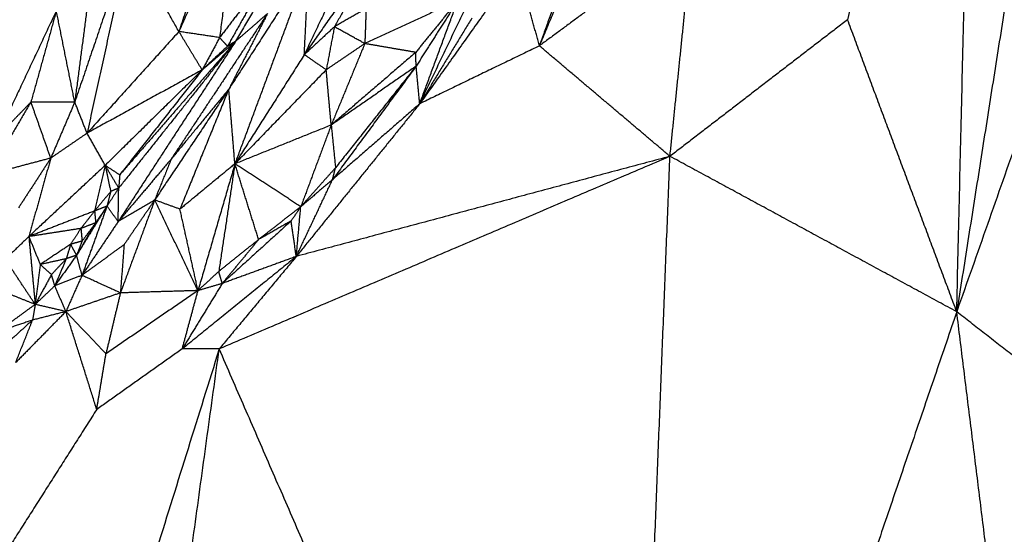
# Model space of a CAD drawing. Header units: millimetres. Extents: x 73 to 109.5, y 0 to 89.7.
# Tile 33 of 83: x 81.9 to 84.9, y 63.5 to 65.2. Entities that reach past the tile are written whole.
import ezdxf

# ---------------------------------------------------------------- set-up
doc = ezdxf.new("R2010")
doc.units = ezdxf.units.MM
doc.header["$MEASUREMENT"] = 0
doc.layers.add('Make2D$visible$lines', color=7, linetype='Continuous', true_color=0x000000)

msp = doc.modelspace()

# ---------------------------------------------------------------- linework, layer by layer
at = {"layer": 'Make2D$visible$lines'}
for points in [[(85.3389, 67.7829), (85.0598, 66.0136), (84.7808, 64.2443)], [(84.8429, 66.8523), (84.6414, 66.0045), (84.4399, 65.1568)], [(84.7808, 64.2443), (84.8119, 65.5483), (84.8429, 66.8523)], [(85.5477, 66.4278), (85.1643, 65.3361), (84.7808, 64.2443)], [(82.6689, 66.0628), (82.5103, 65.5913), (82.3518, 65.1198)], [(83.815, 65.8832), (83.6463, 65.4791), (83.4775, 65.075)], [(83.7236, 65.7609), (83.6005, 65.418), (83.4775, 65.075)], [(82.1173, 65.5932), (82.0719, 65.2463), (82.0266, 64.8994)], [(82.5333, 65.5293), (82.4426, 65.3245), (82.3518, 65.1198)], [(82.5333, 65.5293), (82.5062, 65.3151), (82.479, 65.1009)], [(82.7262, 65.4297), (82.6276, 65.2595), (82.5291, 65.0893)], [(82.9305, 65.4405), (82.8369, 65.244), (82.7434, 65.0475)], [(83.9568, 65.4296), (83.7172, 65.2523), (83.4775, 65.075)], [(83.8853, 64.7299), (83.9211, 65.0797), (83.9568, 65.4296)], [(82.1957, 65.3969), (82.1111, 65.1482), (82.0266, 64.8994)], [(82.1957, 65.3969), (82.1304, 65.0996), (82.0651, 64.8022)], [(82.3518, 65.1198), (82.2737, 65.2583), (82.1957, 65.3969)], [(82.9799, 65.3854), (82.8616, 65.2164), (82.7434, 65.0475)], [(82.9799, 65.3854), (82.9086, 65.26), (82.8374, 65.1346)], [(82.7574, 65.3269), (82.6325, 65.1334), (82.5077, 64.9399)], [(82.7574, 65.3269), (82.642, 65.0167), (82.5267, 64.7064)], [(82.7434, 65.0475), (82.7504, 65.1872), (82.7574, 65.3269)], [(83.4103, 65.3242), (83.2571, 65.1092), (83.104, 64.8942)], [(83.4775, 65.075), (83.4439, 65.1996), (83.4103, 65.3242)], [(82.6287, 65.2966), (82.5538, 65.1988), (82.479, 65.1009)], [(82.6287, 65.2966), (82.5662, 65.1853), (82.5036, 65.074)], [(83.104, 64.8942), (83.2016, 65.0984), (83.2992, 65.3026)], [(83.2228, 65.2166), (83.0776, 65.1493), (82.9324, 65.0821)], [(83.2228, 65.2166), (83.1571, 65.1356), (83.0914, 65.0547)], [(83.2228, 65.2166), (83.1577, 65.1141), (83.0926, 65.0116)], [(83.104, 64.8942), (83.1634, 65.0554), (83.2228, 65.2166)], [(81.9692, 65.1847), (81.8762, 64.9866), (81.7832, 64.7885)], [(81.9692, 65.1847), (81.9295, 65.0421), (81.8898, 64.8996)], [(82.0266, 64.8994), (81.9979, 65.042), (81.9692, 65.1847)], [(82.9365, 65.1913), (82.8869, 65.163), (82.8374, 65.1346)], [(82.9365, 65.1913), (82.9344, 65.1367), (82.9324, 65.0821)], [(82.6284, 65.1757), (82.4782, 64.9485), (82.3279, 64.7214)], [(82.6284, 65.1757), (82.5681, 65.0578), (82.5077, 64.9399)], [(82.6284, 65.1757), (82.5787, 65.1325), (82.5291, 65.0893)], [(83.2666, 65.1617), (83.1853, 65.028), (83.104, 64.8942)], [(84.4399, 65.1568), (84.1626, 64.9434), (83.8853, 64.7299)], [(84.7808, 64.2443), (84.6103, 64.7006), (84.4399, 65.1568)], [(82.8374, 65.1346), (82.7904, 65.091), (82.7434, 65.0475)], [(82.8374, 65.1346), (82.8246, 65.0674), (82.8119, 65.0003)], [(82.9324, 65.0821), (82.8849, 65.1084), (82.8374, 65.1346)], [(82.3518, 65.1198), (82.2085, 64.961), (82.0651, 64.8022)], [(82.479, 65.1009), (82.4154, 65.1103), (82.3518, 65.1198)], [(82.4246, 64.9998), (82.3882, 65.0598), (82.3518, 65.1198)], [(82.479, 65.1009), (82.4518, 65.0503), (82.4246, 64.9998)], [(82.5036, 65.074), (82.4913, 65.0874), (82.479, 65.1009)], [(82.5291, 65.0893), (82.3456, 64.8076), (82.1622, 64.5259)], [(82.5291, 65.0893), (82.3465, 64.8601), (82.1639, 64.6309)], [(82.5291, 65.0893), (82.348, 64.8805), (82.167, 64.6718)], [(82.5291, 65.0893), (82.4768, 65.0445), (82.4246, 64.9998)], [(82.5036, 65.074), (82.4641, 65.0369), (82.4246, 64.9998)], [(82.5291, 65.0893), (82.5163, 65.0816), (82.5036, 65.074)], [(82.9324, 65.0821), (82.8721, 65.0412), (82.8119, 65.0003)], [(82.9324, 65.0821), (82.88, 64.9549), (82.8275, 64.8276)], [(83.0914, 65.0547), (83.0119, 65.0684), (82.9324, 65.0821)], [(83.4775, 65.075), (83.2908, 64.9846), (83.104, 64.8942)], [(83.8853, 64.7299), (83.6814, 64.9025), (83.4775, 65.075)], [(82.7434, 65.0475), (82.635, 64.877), (82.5267, 64.7064)], [(82.8119, 65.0003), (82.7776, 65.0239), (82.7434, 65.0475)], [(83.0914, 65.0547), (82.9595, 64.9411), (82.8275, 64.8276)], [(83.0926, 65.0116), (83.092, 65.0331), (83.0914, 65.0547)], [(82.4246, 64.9998), (82.2449, 64.901), (82.0651, 64.8022)], [(82.4246, 64.9998), (82.2731, 64.8508), (82.1215, 64.7017)], [(82.4246, 64.9998), (82.2958, 64.8358), (82.167, 64.6718)], [(82.8119, 65.0003), (82.6693, 64.8533), (82.5267, 64.7064)], [(82.8275, 64.8276), (82.8197, 64.9139), (82.8119, 65.0003)], [(83.0926, 65.0116), (82.9601, 64.9196), (82.8275, 64.8276)], [(83.0926, 65.0116), (82.9621, 64.8342), (82.8315, 64.6569)], [(83.0926, 65.0116), (82.9667, 64.8529), (82.8409, 64.6942)], [(83.104, 64.8942), (83.0983, 64.9529), (83.0926, 65.0116)], [(82.5077, 64.9399), (82.392, 64.7667), (82.2763, 64.5935)], [(82.5077, 64.9399), (82.4178, 64.8306), (82.3279, 64.7214)], [(82.5077, 64.9399), (82.4314, 64.7524), (82.3552, 64.5648)], [(82.5267, 64.7064), (82.5172, 64.8232), (82.5077, 64.9399)], [(81.8898, 64.8996), (81.8229, 64.7859), (81.7559, 64.6722)], [(81.8898, 64.8996), (81.8365, 64.8441), (81.7832, 64.7885)], [(81.9517, 64.7243), (81.9208, 64.812), (81.8898, 64.8996)], [(82.0266, 64.8994), (81.9582, 64.8995), (81.8898, 64.8996)], [(82.0266, 64.8994), (81.9892, 64.8119), (81.9517, 64.7243)], [(82.0651, 64.8022), (82.0459, 64.8508), (82.0266, 64.8994)], [(83.104, 64.8942), (82.9113, 64.6556), (82.7185, 64.4171)], [(83.104, 64.8942), (82.9678, 64.7755), (82.8315, 64.6569)], [(82.8275, 64.8276), (82.6771, 64.767), (82.5267, 64.7064)], [(82.8275, 64.8276), (82.78, 64.7), (82.7324, 64.5725)], [(82.8275, 64.8276), (82.8342, 64.7609), (82.8409, 64.6942)], [(82.0651, 64.8022), (82.0084, 64.7633), (81.9517, 64.7243)], [(82.1215, 64.7017), (82.0933, 64.752), (82.0651, 64.8022)], [(81.9517, 64.7243), (81.8538, 64.6983), (81.7559, 64.6722)], [(81.9517, 64.7243), (81.9015, 64.6467), (81.8514, 64.5692)], [(81.9517, 64.7243), (81.9174, 64.6017), (81.8832, 64.4792)], [(83.8853, 64.7299), (83.1815, 64.429), (82.4777, 64.128)], [(83.8853, 64.7299), (83.3019, 64.5735), (82.7185, 64.4171)], [(83.7461, 61.2088), (83.8157, 62.9693), (83.8853, 64.7299)], [(84.7808, 64.2443), (84.333, 64.4871), (83.8853, 64.7299)], [(82.1215, 64.7017), (82.0024, 64.5905), (81.8832, 64.4792)], [(82.1215, 64.7017), (82.105, 64.6304), (82.0885, 64.5591)], [(82.1639, 64.6309), (82.1427, 64.6663), (82.1215, 64.7017)], [(82.1215, 64.7017), (82.1302, 64.6608), (82.1389, 64.6199)], [(82.167, 64.6718), (82.1443, 64.6868), (82.1215, 64.7017)], [(82.3279, 64.7214), (82.2451, 64.6236), (82.1622, 64.5259)], [(82.3279, 64.7214), (82.3021, 64.6574), (82.2763, 64.5935)], [(82.5267, 64.7064), (82.4409, 64.6356), (82.3552, 64.5648)], [(82.5267, 64.7064), (82.4691, 64.5084), (82.4115, 64.3105)], [(82.5267, 64.7064), (82.5016, 64.5383), (82.4764, 64.3702)], [(82.7324, 64.5725), (82.6296, 64.6395), (82.5267, 64.7064)], [(82.6008, 64.47), (82.5637, 64.5882), (82.5267, 64.7064)], [(82.8409, 64.6942), (82.7867, 64.6333), (82.7324, 64.5725)], [(82.8315, 64.6569), (82.8362, 64.6755), (82.8409, 64.6942)], [(82.167, 64.6718), (82.1655, 64.6513), (82.1639, 64.6309)], [(82.1639, 64.6309), (82.1456, 64.6026), (82.1273, 64.5743)], [(82.1639, 64.6309), (82.1514, 64.6254), (82.1389, 64.6199)], [(82.1622, 64.5259), (82.1631, 64.5784), (82.1639, 64.6309)], [(82.7185, 64.4171), (82.775, 64.537), (82.8315, 64.6569)], [(82.8315, 64.6569), (82.782, 64.6147), (82.7324, 64.5725)], [(82.1389, 64.6199), (82.1137, 64.5895), (82.0885, 64.5591)], [(82.1389, 64.6199), (82.1331, 64.5971), (82.1273, 64.5743)], [(82.1273, 64.5743), (82.0799, 64.4978), (82.0325, 64.4212)], [(82.1273, 64.5743), (82.0883, 64.4662), (82.0493, 64.358)], [(82.1273, 64.5743), (82.1079, 64.5667), (82.0885, 64.5591)], [(82.1273, 64.5743), (82.1097, 64.5483), (82.0921, 64.5223)], [(82.1622, 64.5259), (82.1448, 64.5501), (82.1273, 64.5743)], [(82.2763, 64.5935), (82.2193, 64.5597), (82.1622, 64.5259)], [(82.2763, 64.5935), (82.2227, 64.4483), (82.1692, 64.3032)], [(82.2763, 64.5935), (82.2285, 64.5238), (82.1807, 64.4541)], [(82.4115, 64.3105), (82.3439, 64.452), (82.2763, 64.5935)], [(82.3552, 64.5648), (82.3157, 64.5791), (82.2763, 64.5935)], [(82.7324, 64.5725), (82.6666, 64.5213), (82.6008, 64.47)], [(82.7324, 64.5725), (82.7172, 64.55), (82.702, 64.5276)], [(82.7185, 64.4171), (82.7255, 64.4948), (82.7324, 64.5725)], [(82.0885, 64.5591), (81.9858, 64.5192), (81.8832, 64.4792)], [(82.0885, 64.5591), (82.0672, 64.5318), (82.0458, 64.5045)], [(82.0885, 64.5591), (82.0903, 64.5407), (82.0921, 64.5223)], [(82.4115, 64.3105), (82.3833, 64.4376), (82.3552, 64.5648)], [(82.0921, 64.5223), (82.0623, 64.4718), (82.0325, 64.4212)], [(82.0921, 64.5223), (82.069, 64.5134), (82.0458, 64.5045)], [(82.1622, 64.5259), (82.1058, 64.442), (82.0493, 64.358)], [(82.0921, 64.5223), (82.0709, 64.4937), (82.0496, 64.465)], [(82.702, 64.5276), (82.5946, 64.4301), (82.4872, 64.3327)], [(82.702, 64.5276), (82.6514, 64.4988), (82.6008, 64.47)], [(82.7185, 64.4171), (82.7103, 64.4723), (82.702, 64.5276)], [(81.8832, 64.4792), (81.8464, 64.4437), (81.8096, 64.4083)], [(82.0458, 64.5045), (81.9645, 64.4918), (81.8832, 64.4792)], [(81.8832, 64.4792), (81.901, 64.4355), (81.9188, 64.3919)], [(81.8832, 64.4792), (81.8931, 64.3732), (81.9031, 64.2672)], [(82.0458, 64.5045), (82.0298, 64.4798), (82.0139, 64.4551)], [(82.0458, 64.5045), (82.0477, 64.4847), (82.0496, 64.465)], [(82.0139, 64.4551), (81.9665, 64.4236), (81.9191, 64.392)], [(82.0139, 64.4551), (82.007, 64.4325), (82.0001, 64.41)], [(82.0496, 64.465), (82.0317, 64.4601), (82.0139, 64.4551)], [(82.0325, 64.4212), (82.0232, 64.4381), (82.0139, 64.4551)], [(82.0496, 64.465), (82.0411, 64.4431), (82.0325, 64.4212)], [(82.1807, 64.4541), (82.115, 64.4061), (82.0493, 64.358)], [(82.1807, 64.4541), (82.1749, 64.3786), (82.1692, 64.3032)], [(82.6008, 64.47), (82.5386, 64.4201), (82.4764, 64.3702)], [(82.6008, 64.47), (82.544, 64.4013), (82.4872, 64.3327)], [(82.0325, 64.4212), (81.9984, 64.3733), (81.9643, 64.3254)], [(82.0325, 64.4212), (82.0163, 64.4156), (82.0001, 64.41)], [(82.0493, 64.358), (82.0409, 64.3896), (82.0325, 64.4212)], [(82.7185, 64.4171), (82.5404, 64.2726), (82.3623, 64.1282)], [(82.7185, 64.4171), (82.5981, 64.2726), (82.4777, 64.128)], [(82.7185, 64.4171), (82.6029, 64.3749), (82.4872, 64.3327)], [(81.9031, 64.2672), (81.8563, 64.3377), (81.8096, 64.4083)], [(81.9188, 64.3918), (81.9109, 64.3295), (81.9031, 64.2672)], [(82.0001, 64.41), (81.9597, 64.401), (81.9192, 64.3919)], [(81.954, 64.3604), (81.9366, 64.376), (81.9192, 64.3916)], [(82.0001, 64.41), (81.9771, 64.3852), (81.954, 64.3604)], [(82.0001, 64.41), (81.9822, 64.3677), (81.9643, 64.3254)], [(81.954, 64.3604), (81.9285, 64.3138), (81.9031, 64.2672)], [(81.9643, 64.3254), (81.9591, 64.3429), (81.954, 64.3604)], [(82.0493, 64.358), (82.0068, 64.3417), (81.9643, 64.3254)], [(82.0493, 64.358), (82.0241, 64.3015), (81.9989, 64.2449)], [(82.1692, 64.3032), (82.1092, 64.3306), (82.0493, 64.358)], [(82.4764, 64.3702), (82.444, 64.3403), (82.4115, 64.3105)], [(82.4872, 64.3327), (82.4818, 64.3514), (82.4764, 64.3702)], [(81.9031, 64.2672), (81.8333, 64.2951), (81.7635, 64.3231)], [(81.9643, 64.3254), (81.9337, 64.2963), (81.9031, 64.2672)], [(81.9989, 64.2449), (81.9816, 64.2852), (81.9643, 64.3254)], [(82.4872, 64.3327), (82.4248, 64.2304), (82.3623, 64.1282)], [(82.4872, 64.3327), (82.4493, 64.3216), (82.4115, 64.3105)], [(82.1692, 64.3032), (82.0841, 64.2741), (81.9989, 64.2449)], [(82.4115, 64.3105), (82.2678, 64.2117), (82.1241, 64.113)], [(82.1692, 64.3032), (82.1466, 64.2081), (82.1241, 64.113)], [(82.4115, 64.3105), (82.2903, 64.3068), (82.1692, 64.3032)], [(82.3623, 64.1282), (82.3869, 64.2193), (82.4115, 64.3105)], [(81.9031, 64.2672), (81.8445, 64.2244), (81.786, 64.1817)], [(81.9031, 64.2672), (81.8989, 64.2427), (81.8947, 64.2181)], [(81.9989, 64.2449), (81.951, 64.2561), (81.9031, 64.2672)], [(81.9989, 64.2449), (81.9206, 64.1652), (81.8424, 64.0856)], [(81.9989, 64.2449), (81.9468, 64.2315), (81.8947, 64.2181)], [(82.1241, 64.113), (82.0615, 64.179), (81.9989, 64.2449)], [(82.0953, 63.9392), (82.0471, 64.0921), (81.9989, 64.2449)], [(84.7808, 64.2443), (84.2634, 62.7265), (83.7461, 61.2088)], [(85.4776, 63.6998), (85.1292, 63.9721), (84.7808, 64.2443)], [(85.1242, 61.4752), (84.9525, 62.8597), (84.7808, 64.2443)], [(81.8947, 64.2181), (81.8404, 64.1999), (81.786, 64.1817)], [(81.8947, 64.2181), (81.8599, 64.1864), (81.825, 64.1547)], [(81.8424, 64.0856), (81.8685, 64.1518), (81.8947, 64.2181)], [(82.4777, 64.128), (81.6995, 61.635), (80.9214, 59.1419)], [(81.8845, 59.8108), (82.1811, 61.9694), (82.4777, 64.128)], [(82.3623, 64.1282), (82.2288, 64.0337), (82.0953, 63.9392)], [(82.0953, 63.9392), (82.1097, 64.0261), (82.1241, 64.113)], [(82.4777, 64.128), (82.42, 64.1281), (82.3623, 64.1282)], [(83.7461, 61.2088), (83.1119, 62.6684), (82.4777, 64.128)], [(82.0953, 63.9392), (81.8537, 63.5593), (81.6122, 63.1793)]]:
    msp.add_open_spline(points, degree=2, dxfattribs=at)

doc.saveas('drawing.dxf')
